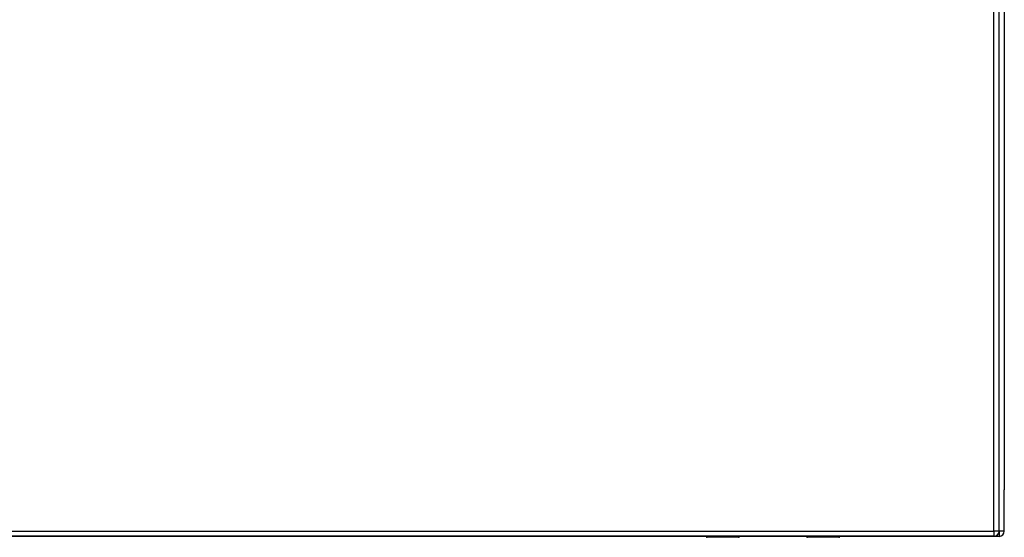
# Model space of a CAD drawing. Header units: inches. Extents: x 20 to 448, y 48 to 213.
# Tile 103 of 235: x 175 to 193, y 110 to 120. Entities that reach past the tile are written whole.
import ezdxf

# ---------------------------------------------------------------- set-up
doc = ezdxf.new("R2010")
doc.units = ezdxf.units.IN
doc.header["$MEASUREMENT"] = 0
doc.layers.add('Visible Edges(ANSI)', color=7, linetype='Continuous', lineweight=25)
doc.layers.add('Visible Tangent Edges(ANSI)', color=7, linetype='Continuous', lineweight=25)

msp = doc.modelspace()

# ---------------------------------------------------------------- linework, layer by layer
at = {"layer": 'Visible Edges(ANSI)'}
for p, q in [((193.398, 110.088), (193.398, 146.808)), ((193.496, 146.113), (193.496, 110.861)), ((193.496, 110.086), (193.496, 110.861)), ((193.299, 109.989), (151.694, 109.989)), ((187.893, 109.987), (157.099, 109.987)), ((188.502, 109.97), (187.912, 109.97)), ((188.518, 109.989), (188.518, 109.985)), ((189.778, 109.987), (188.518, 109.987)), ((189.778, 109.985), (189.778, 109.989)), ((190.383, 109.97), (189.793, 109.97)), ((193.397, 109.987), (190.402, 109.987))]:
    msp.add_line(p, q, dxfattribs=at)
for centre, radius, start, end in [((187.912, 109.989), 0.0197, 180.55, 270), ((188.502, 109.985), 0.0157, 270, 0), ((189.793, 109.985), 0.0157, 180, 270), ((190.383, 109.989), 0.0197, 270, 359.45), ((193.299, 110.088), 0.099, 270, 0), ((193.397, 110.086), 0.099, 270, 0)]:
    msp.add_arc(centre, radius, start, end, dxfattribs=at)
at = {"layer": 'Visible Tangent Edges(ANSI)'}
for p, q in [((193.299, 110.088), (193.299, 146.808)), ((151.694, 110.088), (193.299, 110.088)), ((187.912, 109.989), (187.912, 109.97)), ((188.502, 109.97), (188.502, 109.989)), ((189.793, 109.989), (189.793, 109.97)), ((190.383, 109.97), (190.383, 109.989)), ((193.299, 110.088), (193.299, 109.989)), ((193.398, 110.088), (193.299, 110.088)), ((193.397, 110.078), (193.397, 109.987)), ((193.496, 110.086), (193.398, 110.086))]:
    msp.add_line(p, q, dxfattribs=at)
at = {"layer": 'Visible Tangent Edges(ANSI)', "flags": 128}
for points in [[(188.132, 109.989), (188.133, 109.987), (188.134, 109.986), (188.136, 109.984), (188.138, 109.983), (188.14, 109.982), (188.143, 109.981), (188.146, 109.98), (188.149, 109.979), (188.152, 109.979), (188.156, 109.978), (188.16, 109.978), (188.163, 109.978), (188.167, 109.978), (188.171, 109.978), (188.174, 109.979), (188.178, 109.979), (188.181, 109.98), (188.184, 109.981), (188.187, 109.982), (188.189, 109.983), (188.191, 109.984), (188.192, 109.986), (188.193, 109.987), (188.194, 109.989)], [(188.175, 109.989), (188.174, 109.989), (188.173, 109.989), (188.172, 109.988), (188.171, 109.988), (188.17, 109.988), (188.169, 109.988), (188.168, 109.988), (188.167, 109.988), (188.166, 109.988), (188.165, 109.988), (188.164, 109.988), (188.163, 109.988), (188.162, 109.988), (188.161, 109.988), (188.16, 109.988), (188.159, 109.988), (188.158, 109.988), (188.157, 109.988), (188.157, 109.988), (188.156, 109.988), (188.155, 109.988), (188.154, 109.989), (188.153, 109.989), (188.152, 109.989)], [(190.101, 109.989), (190.102, 109.987), (190.103, 109.986), (190.104, 109.984), (190.106, 109.983), (190.109, 109.982), (190.111, 109.981), (190.114, 109.98), (190.117, 109.979), (190.121, 109.979), (190.124, 109.978), (190.128, 109.978), (190.132, 109.978), (190.136, 109.978), (190.139, 109.978), (190.143, 109.979), (190.146, 109.979), (190.149, 109.98), (190.152, 109.981), (190.155, 109.982), (190.157, 109.983), (190.159, 109.984), (190.161, 109.986), (190.162, 109.987), (190.163, 109.989)], [(190.143, 109.989), (190.142, 109.989), (190.141, 109.989), (190.14, 109.988), (190.14, 109.988), (190.139, 109.988), (190.138, 109.988), (190.137, 109.988), (190.136, 109.988), (190.135, 109.988), (190.134, 109.988), (190.133, 109.988), (190.132, 109.988), (190.131, 109.988), (190.13, 109.988), (190.129, 109.988), (190.128, 109.988), (190.127, 109.988), (190.126, 109.988), (190.125, 109.988), (190.124, 109.988), (190.123, 109.988), (190.122, 109.989), (190.121, 109.989), (190.121, 109.989)]]:
    msp.add_lwpolyline(points, dxfattribs=at)

doc.saveas('drawing.dxf')
